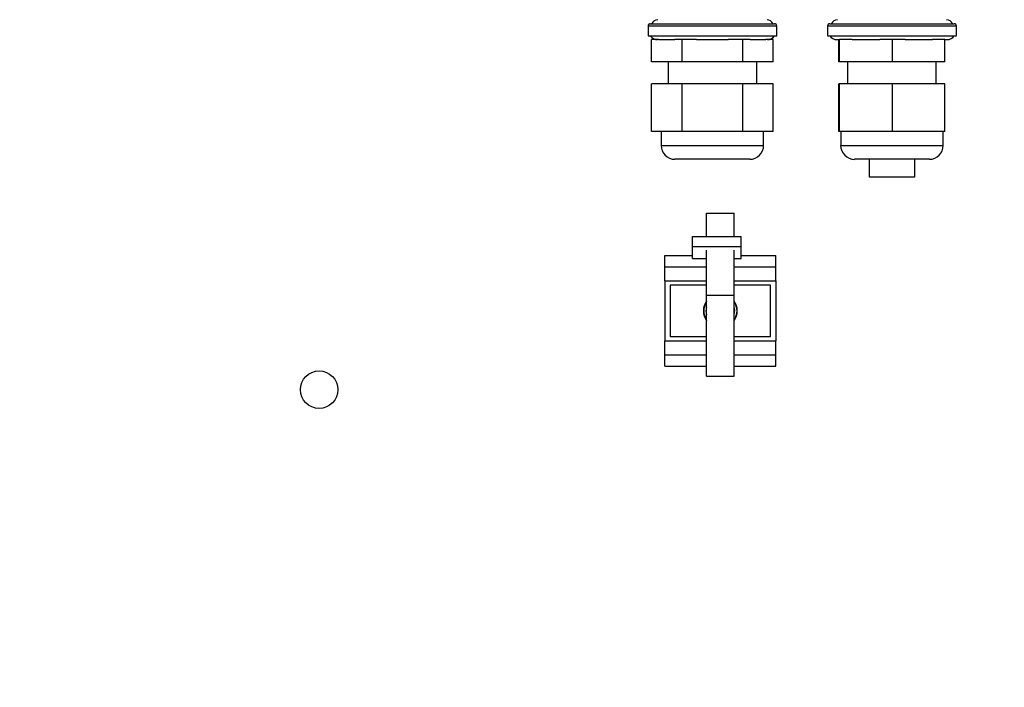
# Model space of a CAD drawing. Header units: inches. Extents: x 0.6 to 33.8, y 0 to 21.7.
# Tile 28 of 172: x 9.5 to 11.7, y 13 to 14.5. Entities that reach past the tile are written whole.
import ezdxf

# ---------------------------------------------------------------- set-up
doc = ezdxf.new("R2010")
doc.units = ezdxf.units.IN
doc.header["$MEASUREMENT"] = 0
doc.layers.add('FORMAT', color=7, linetype='Continuous')
doc.styles.add('SLDTEXTSTYLE3', font='TXT', dxfattribs={"width": 0.75})
doc.dimstyles.new('SLDDIMSTYLE0', dxfattribs={"dimtxt": 0.125, "dimasz": 0.13, "dimexe": 0, "dimexo": 0.0625, "dimgap": 0.03125, "dimtad": 0, "dimtih": 1, "dimtoh": 1, "dimdec": 1, "dimlfac": 4, "dimrnd": 1e-09, "dimzin": 12, "dimdsep": 46, "dimtxsty": 'SLDTEXTSTYLE3', "dimsah": 1, "dimcen": 0.09, "dimadec": 0, "dimazin": 3, "dimtfac": 1, "dimtdec": 1, "dimtofl": 0, "dimtmove": 0, "dimatfit": 3, "dimfxl": 1, "dimfrac": 2, "dimtolj": 1, "dimtzin": 12, "dimarcsym": 0})

# ---------------------------------------------------------------- blocks, each defined once
blk = doc.blocks.new('_D_3')
at = {"layer": 'FORMAT'}
for p, q in [((5.9903, 17.001), (3.3416, 17.001)), ((3.4666, 17.001), (3.4666, 10.7356)), ((3.2819, 10.7102), (3.2438, 10.7102)), ((3.2438, 10.7102), (3.2438, 10.5118)), ((3.6513, 10.7102), (3.6894, 10.7102)), ((3.6894, 10.7102), (3.6894, 10.5118)), ((3.2438, 10.5118), (3.2819, 10.5118)), ((3.6894, 10.5118), (3.6513, 10.5118)), ((3.4666, 4.0594), (3.4666, 10.3248)), ((13.003, 4.0594), (3.3416, 4.0594))]:
    blk.add_line(p, q, dxfattribs=at)
for points in [[(3.4666, 17.001), (3.4466, 16.871), (3.4866, 16.871)], [(3.4666, 4.0594), (3.4866, 4.1894), (3.4466, 4.1894)]]:
    blk.add_solid(points, dxfattribs=at)
at = {"layer": 'FORMAT', "char_height": 0.125, "attachment_point": 1, "style": 'SLDTEXTSTYLE3'}
for s, insert in [('1315', (3.2819, 10.6729)), ('51.8', (3.305, 10.4859))]:
    blk.add_mtext(s, dxfattribs=dict(at, insert=insert))

msp = doc.modelspace()

# ---------------------------------------------------------------- linework, layer by layer
at = {"color": 7, "linetype": 'Continuous'}
for p, q in [((10.9156, 14.5092), (10.9156, 14.4867)), ((10.9156, 14.5092), (11.2061, 14.5092)), ((10.9206, 14.5142), (11.2011, 14.5142)), ((11.2061, 14.4867), (11.2061, 14.5092)), ((11.3206, 14.5092), (11.3206, 14.4867)), ((11.3206, 14.5092), (11.6111, 14.5092)), ((11.3256, 14.5142), (11.6061, 14.5142)), ((11.6111, 14.4867), (11.6111, 14.5092)), ((10.9156, 14.4867), (11.2061, 14.4867)), ((11.3206, 14.4867), (11.6111, 14.4867)), ((10.9237, 14.4282), (10.9237, 14.4782)), ((10.9401, 14.4782), (10.9237, 14.4782)), ((10.9401, 14.4782), (10.9758, 14.4782)), ((10.9923, 14.4782), (10.9758, 14.4782)), ((10.9923, 14.4282), (10.9923, 14.4782)), ((11.0251, 14.4782), (10.9923, 14.4782)), ((11.0251, 14.4782), (11.0965, 14.4782)), ((11.1294, 14.4782), (11.0965, 14.4782)), ((11.1294, 14.4282), (11.1294, 14.4782)), ((11.1458, 14.4782), (11.1294, 14.4782)), ((11.1458, 14.4782), (11.1815, 14.4782)), ((11.1979, 14.4782), (11.1815, 14.4782)), ((11.1979, 14.4282), (11.1979, 14.4782)), ((11.3418, 14.4782), (11.3478, 14.4782)), ((11.3463, 14.4282), (11.3463, 14.4782)), ((11.3478, 14.4782), (11.3475, 14.4782)), ((11.3478, 14.4282), (11.3478, 14.4782)), ((11.3764, 14.4782), (11.3478, 14.4782)), ((11.3764, 14.4782), (11.4387, 14.4782)), ((11.4673, 14.4782), (11.4387, 14.4782)), ((11.4673, 14.4282), (11.4673, 14.4782)), ((11.4956, 14.4782), (11.4673, 14.4782)), ((11.4956, 14.4782), (11.557, 14.4782)), ((11.5853, 14.4782), (11.557, 14.4782)), ((11.5853, 14.4282), (11.5853, 14.4782)), ((11.5853, 14.4782), (11.5898, 14.4782)), ((10.9923, 14.4282), (10.9237, 14.4282)), ((10.9608, 14.4282), (10.9608, 14.3782)), ((11.1294, 14.4282), (10.9923, 14.4282)), ((11.1979, 14.4282), (11.1294, 14.4282)), ((11.1608, 14.3782), (11.1608, 14.4282)), ((11.3478, 14.4282), (11.3463, 14.4282)), ((11.4673, 14.4282), (11.3478, 14.4282)), ((11.3658, 14.4282), (11.3658, 14.3782)), ((11.5853, 14.4282), (11.4673, 14.4282)), ((11.5658, 14.3782), (11.5658, 14.4282)), ((10.9237, 14.2707), (10.9237, 14.3782)), ((10.9923, 14.3782), (10.9237, 14.3782)), ((10.9923, 14.2707), (10.9923, 14.3782)), ((11.1294, 14.3782), (10.9923, 14.3782)), ((11.1294, 14.2707), (11.1294, 14.3782)), ((11.1979, 14.3782), (11.1294, 14.3782)), ((11.1979, 14.2707), (11.1979, 14.3782)), ((11.3463, 14.2707), (11.3463, 14.3782)), ((11.3478, 14.3782), (11.3463, 14.3782)), ((11.3478, 14.2707), (11.3478, 14.3782)), ((11.4673, 14.3782), (11.3478, 14.3782)), ((11.4673, 14.2707), (11.4673, 14.3782)), ((11.5853, 14.3782), (11.4673, 14.3782)), ((11.5853, 14.2707), (11.5853, 14.3782)), ((10.9923, 14.2707), (10.9237, 14.2707)), ((10.9452, 14.2707), (10.9452, 14.2394)), ((11.1294, 14.2707), (10.9923, 14.2707)), ((11.1979, 14.2707), (11.1294, 14.2707)), ((11.1764, 14.2394), (11.1764, 14.2707)), ((11.3478, 14.2707), (11.3463, 14.2707)), ((11.4673, 14.2707), (11.3478, 14.2707)), ((11.3502, 14.2707), (11.3502, 14.2394)), ((11.5853, 14.2707), (11.4673, 14.2707)), ((11.5814, 14.2394), (11.5814, 14.2707)), ((10.9452, 14.2394), (11.1764, 14.2394)), ((11.3502, 14.2394), (11.5814, 14.2394)), ((11.1452, 14.2082), (10.9764, 14.2082)), ((11.5502, 14.2082), (11.3814, 14.2082)), ((11.4146, 14.2082), (11.4146, 14.1687)), ((11.5171, 14.1687), (11.5171, 14.2082)), ((11.4146, 14.1687), (11.5171, 14.1687)), ((11.0474, 14.0867), (11.1099, 14.0867)), ((11.0474, 14.0337), (11.0474, 14.0867)), ((11.1099, 14.0337), (11.1099, 14.0867)), ((11.0162, 14.0337), (11.1257, 14.0337)), ((11.0162, 14.0112), (11.0162, 14.0337)), ((11.1257, 14.0112), (11.1257, 14.0337)), ((10.9537, 13.9914), (11.0162, 13.9914)), ((10.9537, 13.9655), (10.9537, 13.9914)), ((11.0162, 13.9845), (11.0162, 14.0112)), ((11.0162, 14.0112), (11.1257, 14.0112)), ((11.0474, 13.9008), (11.0474, 14.0031)), ((11.1099, 13.9008), (11.1099, 14.0031)), ((11.1257, 13.9845), (11.1257, 14.0112)), ((11.1257, 13.9914), (11.2037, 13.9914)), ((11.2037, 13.9655), (11.2037, 13.9914)), ((11.0162, 13.9845), (11.0474, 13.9845)), ((11.1099, 13.9845), (11.1257, 13.9845)), ((10.9537, 13.9342), (10.9537, 13.9655)), ((10.9537, 13.9655), (11.0474, 13.9655)), ((11.1099, 13.9655), (11.2037, 13.9655)), ((11.2037, 13.9342), (11.2037, 13.9655)), ((10.9537, 13.9342), (10.9537, 13.7986)), ((10.9537, 13.9342), (11.0474, 13.9342)), ((11.0474, 13.9246), (10.9656, 13.9246)), ((10.9656, 13.9246), (10.9656, 13.8082)), ((11.1099, 13.9342), (11.2037, 13.9342)), ((11.1918, 13.9246), (11.1099, 13.9246)), ((11.1918, 13.8082), (11.1918, 13.9246)), ((11.2037, 13.9342), (11.2037, 13.7986)), ((11.1099, 13.9008), (11.0474, 13.9008)), ((11.0474, 13.7189), (11.0474, 13.9008)), ((11.1099, 13.7189), (11.1099, 13.9008)), ((10.9537, 13.7986), (11.0474, 13.7986)), ((10.9537, 13.7673), (10.9537, 13.7986)), ((10.9656, 13.8082), (11.0474, 13.8082)), ((11.1099, 13.8082), (11.1918, 13.8082)), ((11.1099, 13.7986), (11.2037, 13.7986)), ((11.2037, 13.7673), (11.2037, 13.7986)), ((10.9537, 13.7673), (11.0474, 13.7673)), ((10.9537, 13.7414), (10.9537, 13.7673)), ((11.1099, 13.7673), (11.2037, 13.7673)), ((11.2037, 13.7414), (11.2037, 13.7673)), ((10.9537, 13.7414), (11.0474, 13.7414)), ((11.1099, 13.7414), (11.2037, 13.7414)), ((11.0474, 13.7189), (11.1099, 13.7189))]:
    msp.add_line(p, q, dxfattribs=at)
at = {"color": 7, "linetype": 'Continuous', "flags": 128}
msp.add_lwpolyline([(11.1099, 13.8573), (11.1112, 13.8677), (11.1099, 13.8755)], dxfattribs=at)
at = {"color": 7, "linetype": 'Continuous'}
msp.add_circle((10.1738, 13.6885), 0.0424, dxfattribs=at)
for centre, radius, start, end in [((10.9206, 14.5092), 0.005, 90, 180), ((10.9385, 14.5076), 0.0156, 93.1207, 154.8175), ((11.1832, 14.5076), 0.0156, 25.1825, 86.8793), ((11.2011, 14.5092), 0.005, 0, 90), ((11.3256, 14.5092), 0.005, 90, 180), ((11.3435, 14.5076), 0.0156, 93.1207, 154.8175), ((11.5882, 14.5076), 0.0156, 25.1825, 86.8793), ((11.6061, 14.5092), 0.005, 0, 90), ((10.9372, 14.4986), 0.0204, 215.5501, 268.9969), ((11.1845, 14.4986), 0.0204, 271.0031, 324.4499), ((11.3422, 14.4986), 0.0204, 215.5501, 268.9969), ((11.5895, 14.4986), 0.0204, 271.0031, 324.4499), ((10.9764, 14.2394), 0.0312, 180, 270), ((11.1452, 14.2394), 0.0312, 270, 0), ((11.3814, 14.2394), 0.0313, 180, 270), ((11.5502, 14.2394), 0.0312, 270, 0), ((11.0787, 13.8664), 0.0382, 144.9467, 215.0533), ((11.0787, 13.8664), 0.0382, 144.9582, 215.0418), ((11.0787, 13.8664), 0.0376, 146.3005, 213.6995), ((11.0787, 13.8664), 0.0382, 324.9467, 35.0533), ((11.0787, 13.8664), 0.0382, 324.9582, 35.0418), ((11.0787, 13.8664), 0.0376, 326.3005, 33.6995), ((11.0787, 13.8664), 0.0326, 163.7341, 196.2659)]:
    msp.add_arc(centre, radius, start, end, dxfattribs=at)

# ---------------------------------------------------------------- dimensions: what is measured, and where the dimension line sits
at = {"layer": 'FORMAT'}
dim = msp.add_linear_dim(base=(3.4666, 4.0594), p1=(6.0403, 17.001), p2=(13.053, 4.0594), angle=90, dimstyle='SLDDIMSTYLE0', dxfattribs=at)
dim.commit()
dim.dimension.update_dxf_attribs({"geometry": '_D_3', "text_midpoint": (3.4666, 10.5302), "dimtype": 160})

doc.saveas('drawing.dxf')
